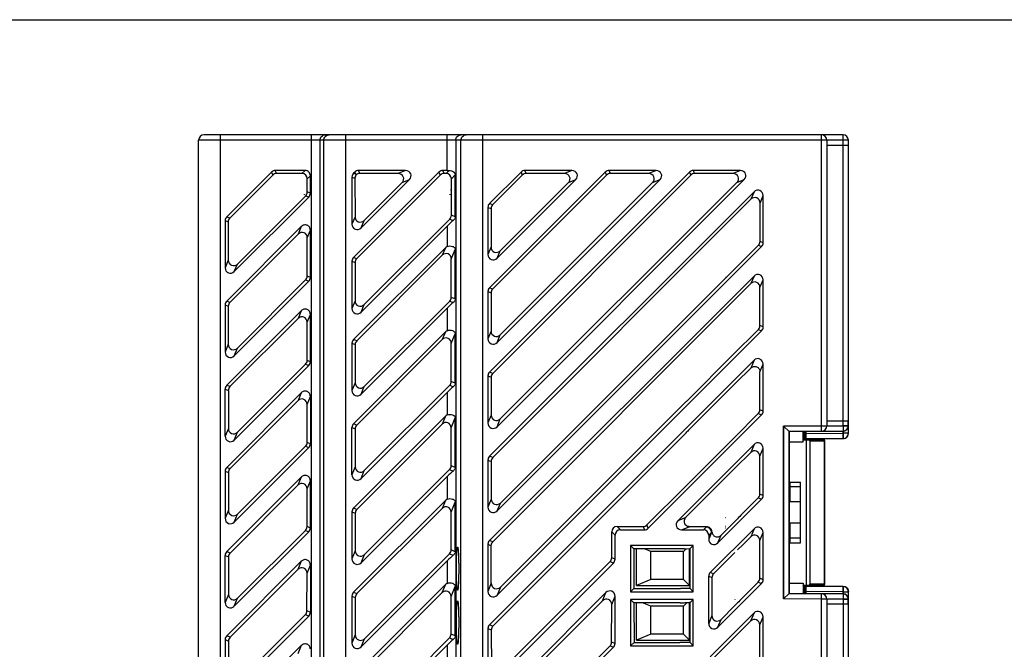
# Model space of a CAD drawing. Extents: x 0 to 500, y 0 to 353.
# Tile 8 of 18: x 175 to 266, y 295 to 353. Entities that reach past the tile are written whole.
import ezdxf

# ---------------------------------------------------------------- set-up
doc = ezdxf.new("R2010")
doc.units = 0
doc.header["$LTSCALE"] = 0.5
doc.layers.get('0').update_dxf_attribs({"linetype": 'CONTINUOUS'})
doc.layers.add('DIM', color=2, linetype='CONTINUOUS')
doc.layers.add('INTFCLR_27', color=7, linetype='CONTINUOUS')

msp = doc.modelspace()

# ---------------------------------------------------------------- linework, layer by layer
at = {"color": 7, "linetype": 'Continuous'}
for p, q in [((251.332, 342.478), (192.132, 342.478)), ((193.632, 342.478), (193.632, 272.478)), ((202.072, 272.478), (202.072, 342.478)), ((205.23, 342.478), (205.23, 272.478)), ((214.652, 339.178), (214.652, 342.478)), ((217.93, 342.478), (217.93, 272.478)), ((249.332, 315.504), (249.332, 342.478)), ((251.332, 315.522), (251.332, 342.478)), ((251.832, 341.978), (191.632, 341.978)), ((191.632, 272.978), (191.632, 341.978)), ((202.871, 341.978), (202.871, 272.978)), ((203.233, 272.978), (203.233, 341.978)), ((215.451, 341.978), (215.451, 272.978)), ((215.933, 272.978), (215.933, 341.978)), ((249.832, 341.978), (249.832, 315.504)), ((249.832, 341.509), (251.832, 341.526)), ((251.832, 314.824), (251.832, 341.978)), ((198.383, 339.033), (194.227, 334.877)), ((194.514, 334.758), (198.501, 338.749)), ((198.383, 339.033), (198.501, 338.749)), ((201.487, 339.178), (198.733, 339.178)), ((198.851, 338.894), (198.733, 339.178)), ((201.203, 338.894), (198.851, 338.894)), ((201.487, 339.178), (201.203, 338.894)), ((201.698, 338.399), (201.982, 338.683)), ((201.982, 337.067), (201.982, 338.683)), ((205.832, 338.571), (206.116, 338.453)), ((205.832, 338.571), (205.832, 334.201)), ((213.896, 339.033), (205.977, 331.114)), ((206.089, 339.033), (205.977, 338.921)), ((206.169, 338.841), (205.977, 338.921)), ((206.089, 339.033), (206.169, 338.841)), ((206.169, 338.841), (206.235, 338.775)), ((214.013, 338.749), (206.267, 330.994)), ((210.809, 339.178), (206.44, 339.178)), ((206.557, 338.894), (206.44, 339.178)), ((210.124, 338.894), (206.557, 338.894)), ((210.809, 339.178), (210.124, 338.894)), ((213.896, 339.033), (214.013, 338.749)), ((214.652, 339.178), (214.246, 339.178)), ((214.364, 338.894), (214.246, 339.178)), ((214.553, 338.894), (214.364, 338.894)), ((214.553, 338.894), (214.84, 339.181)), ((215.048, 338.4), (215.408, 338.759)), ((215.408, 334.873), (215.408, 338.759)), ((237.115, 339.033), (218.577, 320.495)), ((229.309, 339.033), (218.577, 328.301)), ((221.502, 339.033), (218.577, 336.108)), ((218.863, 335.989), (221.62, 338.749)), ((229.426, 338.749), (218.869, 328.181)), ((237.233, 338.749), (218.874, 320.372)), ((221.502, 339.033), (221.62, 338.749)), ((226.222, 339.178), (221.853, 339.178)), ((221.97, 338.894), (221.853, 339.178)), ((225.537, 338.894), (221.97, 338.894)), ((226.222, 339.178), (225.537, 338.894)), ((229.309, 339.033), (229.426, 338.749)), ((234.029, 339.178), (229.659, 339.178)), ((229.776, 338.894), (229.659, 339.178)), ((233.344, 338.894), (229.776, 338.894)), ((234.029, 339.178), (233.344, 338.894)), ((237.115, 339.033), (237.233, 338.749)), ((241.835, 339.178), (237.465, 339.178)), ((237.583, 338.894), (237.465, 339.178)), ((241.15, 338.894), (237.583, 338.894)), ((241.835, 339.178), (241.15, 338.894)), ((201.697, 337.185), (201.698, 338.399)), ((206.116, 338.453), (206.119, 334.893)), ((206.677, 333.851), (211.159, 338.333)), ((210.473, 338.049), (206.964, 334.544)), ((210.473, 338.049), (211.159, 338.333)), ((215.045, 335.023), (215.048, 338.4)), ((219.277, 315.425), (242.185, 338.333)), ((219.277, 323.232), (234.379, 338.333)), ((219.277, 331.038), (226.572, 338.333)), ((219.566, 331.736), (225.886, 338.049)), ((219.572, 323.943), (233.692, 338.049)), ((219.578, 316.15), (241.499, 338.049)), ((225.886, 338.049), (226.572, 338.333)), ((233.692, 338.049), (234.379, 338.333)), ((241.499, 338.049), (242.185, 338.333)), ((194.927, 329.807), (201.837, 336.717)), ((195.217, 330.507), (201.552, 336.835)), ((201.392, 336.978), (201.392, 336.983)), ((201.552, 336.835), (201.837, 336.717)), ((201.982, 337.067), (201.697, 337.185)), ((209.852, 337.428), (209.841, 337.428)), ((214.942, 336.928), (214.942, 336.985)), ((215.042, 337.328), (215.042, 337.428)), ((215.042, 336.987), (215.042, 336.928)), ((218.577, 312.688), (243.087, 337.198)), ((243.087, 337.198), (242.801, 336.509)), ((243.646, 336.158), (243.932, 336.848)), ((243.932, 332.478), (243.932, 336.848)), ((218.432, 335.758), (218.718, 335.639)), ((218.432, 335.758), (218.432, 331.388)), ((218.863, 335.989), (218.577, 336.108)), ((242.801, 336.509), (218.88, 312.563)), ((243.644, 332.598), (243.646, 336.158)), ((194.514, 334.758), (194.227, 334.877)), ((206.119, 334.893), (205.832, 334.201)), ((215.408, 334.873), (215.045, 335.023)), ((218.718, 335.639), (218.721, 332.085)), ((194.082, 334.527), (194.369, 334.408)), ((194.082, 334.527), (194.082, 330.157)), ((201.137, 333.98), (194.227, 327.071)), ((194.369, 334.408), (194.372, 330.857)), ((201.137, 333.98), (200.849, 333.285)), ((206.677, 333.851), (206.964, 334.544)), ((206.677, 326.044), (214.652, 334.019)), ((206.97, 326.751), (214.9, 334.673)), ((214.652, 334.019), (214.652, 332.13)), ((214.9, 334.673), (215.22, 334.54)), ((200.849, 333.285), (194.52, 326.95)), ((201.694, 332.935), (201.982, 333.63)), ((201.982, 329.261), (201.982, 333.63)), ((201.691, 329.381), (201.694, 332.935)), ((218.721, 332.085), (218.432, 331.388)), ((243.787, 332.128), (219.277, 307.619)), ((219.583, 308.358), (243.498, 332.248)), ((243.498, 332.248), (243.787, 332.128)), ((243.932, 332.478), (243.644, 332.598)), ((214.487, 332.018), (205.977, 323.508)), ((214.197, 331.319), (206.272, 323.386)), ((214.487, 332.018), (214.197, 331.319)), ((215.042, 330.968), (215.408, 331.85)), ((215.408, 327.266), (215.408, 331.85)), ((219.277, 331.038), (219.566, 331.736)), ((194.372, 330.857), (194.082, 330.157)), ((194.927, 329.807), (195.217, 330.507)), ((205.832, 330.764), (206.122, 330.644)), ((205.832, 330.764), (205.832, 326.395)), ((206.267, 330.994), (205.977, 331.114)), ((206.122, 330.644), (206.124, 327.1)), ((215.04, 327.419), (215.042, 330.968)), ((201.982, 329.261), (201.691, 329.381)), ((218.577, 304.882), (243.087, 329.392)), ((243.087, 329.392), (242.796, 328.689)), ((194.927, 322.001), (201.837, 328.911)), ((195.223, 322.715), (201.546, 329.031)), ((201.546, 329.031), (201.837, 328.911)), ((242.796, 328.689), (218.886, 304.754)), ((240.442, 329.278), (240.525, 329.278)), ((243.641, 328.338), (243.932, 329.042)), ((243.932, 324.672), (243.932, 329.042)), ((218.432, 327.951), (218.724, 327.83)), ((218.432, 327.951), (218.432, 323.582)), ((218.869, 328.181), (218.577, 328.301)), ((218.724, 327.83), (218.726, 324.293)), ((243.638, 324.794), (243.641, 328.338)), ((194.082, 326.721), (194.375, 326.599)), ((194.082, 326.721), (194.082, 322.351)), ((194.52, 326.95), (194.227, 327.071)), ((194.375, 326.599), (194.377, 323.064)), ((206.124, 327.1), (205.832, 326.395)), ((206.677, 326.044), (206.97, 326.751)), ((206.975, 319.158), (214.895, 327.069)), ((214.895, 327.069), (215.22, 326.934)), ((215.408, 327.266), (215.04, 327.419)), ((201.137, 326.174), (194.227, 319.264)), ((201.137, 326.174), (200.843, 325.465)), ((201.688, 325.114), (201.982, 325.824)), ((201.982, 321.454), (201.982, 325.824)), ((206.677, 318.438), (214.652, 326.413)), ((214.652, 326.413), (214.652, 324.324)), ((200.843, 325.465), (194.525, 319.141)), ((201.686, 321.577), (201.688, 325.114)), ((243.932, 324.672), (243.638, 324.794)), ((214.487, 324.211), (205.977, 315.701)), ((214.487, 324.211), (214.192, 323.499)), ((215.037, 323.148), (215.408, 324.043)), ((215.408, 319.46), (215.408, 324.043)), ((218.726, 324.293), (218.432, 323.582)), ((243.787, 324.322), (219.277, 299.812)), ((219.277, 323.232), (219.572, 323.943)), ((243.493, 324.444), (241.07, 322.024)), ((243.493, 324.444), (243.787, 324.322)), ((194.377, 323.064), (194.082, 322.351)), ((205.832, 323.158), (206.127, 323.035)), ((205.832, 323.158), (205.832, 318.788)), ((206.272, 323.386), (205.977, 323.508)), ((206.127, 323.035), (206.13, 319.508)), ((214.192, 323.499), (206.278, 315.577)), ((215.034, 319.615), (215.037, 323.148)), ((194.927, 322.001), (195.223, 322.715)), ((195.229, 314.922), (201.54, 321.227)), ((201.54, 321.227), (201.837, 321.104)), ((201.982, 321.454), (201.686, 321.577)), ((218.577, 297.075), (243.087, 321.585)), ((237.007, 317.961), (241.07, 322.024)), ((243.087, 321.585), (242.79, 320.868)), ((243.635, 320.517), (243.932, 321.235)), ((243.932, 316.866), (243.932, 321.235)), ((201.837, 321.104), (194.927, 314.194)), ((218.874, 320.372), (218.577, 320.495)), ((241.442, 319.519), (242.783, 320.862)), ((243.632, 316.99), (243.635, 320.517)), ((206.13, 319.508), (205.832, 318.788)), ((215.408, 319.46), (215.034, 319.615)), ((218.432, 320.145), (218.73, 320.021)), ((218.432, 320.145), (218.432, 315.775)), ((218.73, 320.021), (218.732, 316.5)), ((237.027, 315.107), (241.442, 319.52)), ((194.082, 318.914), (194.381, 318.79)), ((194.082, 314.545), (194.082, 318.914)), ((194.525, 319.141), (194.227, 319.264)), ((194.227, 311.658), (201.137, 318.568)), ((194.381, 318.79), (194.383, 315.271)), ((201.137, 318.568), (200.838, 317.845)), ((206.677, 318.438), (206.975, 319.158)), ((206.677, 310.632), (214.652, 318.606)), ((206.981, 311.365), (214.889, 319.265)), ((214.652, 318.606), (214.652, 316.517)), ((214.889, 319.265), (215.22, 319.127)), ((200.838, 317.845), (194.531, 311.532)), ((201.68, 313.973), (201.683, 317.494)), ((201.683, 317.494), (201.982, 318.217)), ((201.982, 318.217), (201.982, 313.848)), ((236.638, 317.596), (219.589, 300.565)), ((241.352, 314.499), (243.487, 316.64)), ((243.487, 316.64), (243.787, 316.515)), ((243.932, 316.866), (243.632, 316.99)), ((214.487, 316.405), (205.977, 307.895)), ((206.278, 315.577), (205.977, 315.701)), ((214.186, 315.678), (206.284, 307.768)), ((214.487, 316.405), (214.186, 315.678)), ((215.031, 315.328), (215.408, 316.237)), ((215.408, 311.653), (215.408, 316.237)), ((218.732, 316.5), (218.432, 315.775)), ((219.277, 315.425), (219.578, 316.15)), ((243.787, 316.515), (233.285, 306.013)), ((251.832, 315.93), (249.832, 315.948)), ((251.817, 315.522), (251.817, 315.93)), ((194.383, 315.271), (194.082, 314.545)), ((194.927, 314.194), (195.229, 314.922)), ((205.832, 315.351), (206.133, 315.226)), ((205.832, 310.982), (205.832, 315.351)), ((206.133, 315.226), (206.136, 311.715)), ((215.028, 311.811), (215.031, 315.328)), ((251.332, 315.522), (245.832, 315.474)), ((245.832, 315.474), (251.332, 315.522)), ((245.832, 315.474), (245.832, 299.483)), ((246.332, 314.978), (245.832, 315.474)), ((245.832, 299.483), (245.832, 315.474)), ((246.332, 314.978), (245.832, 315.474)), ((251.336, 315.022), (246.332, 314.978)), ((246.332, 314.978), (251.336, 315.022)), ((246.332, 314.978), (246.332, 299.978)), ((246.332, 299.978), (246.332, 314.978)), ((247.632, 314.028), (247.632, 314.99)), ((247.732, 314.99), (247.732, 314.328)), ((247.732, 314.492), (247.732, 314.99)), ((247.832, 314.291), (247.832, 314.991)), ((247.919, 314.792), (247.919, 314.992)), ((247.919, 314.792), (251.336, 314.822)), ((249.336, 315.004), (249.332, 315.504)), ((249.332, 315.504), (249.832, 315.504)), ((249.832, 315.504), (251.817, 315.522)), ((251.332, 315.522), (251.336, 315.022)), ((251.832, 315.522), (251.332, 315.522)), ((251.832, 315.522), (251.332, 315.522)), ((251.332, 315.522), (251.336, 315.022)), ((251.336, 315.022), (251.336, 314.822)), ((251.336, 314.322), (251.336, 315.022)), ((251.832, 314.822), (251.336, 314.822)), ((251.817, 315.522), (251.832, 315.522)), ((201.982, 313.848), (201.68, 313.973)), ((218.892, 296.945), (236.55, 314.622)), ((241.352, 314.499), (237.097, 310.244)), ((246.332, 314.028), (247.632, 314.028)), ((247.732, 314.328), (247.632, 314.228)), ((247.632, 314.228), (249.532, 314.228)), ((247.832, 314.328), (247.732, 314.328)), ((247.832, 314.291), (251.336, 314.322)), ((247.932, 314.228), (247.932, 300.728)), ((251.336, 314.322), (247.934, 314.292)), ((248.259, 314.128), (249.632, 314.128)), ((248.259, 314.128), (248.259, 300.828)), ((249.532, 314.306), (249.532, 314.228)), ((249.614, 314.128), (249.614, 300.828)), ((249.632, 300.649), (249.632, 314.307)), ((194.927, 306.588), (201.837, 313.498)), ((195.234, 307.329), (201.535, 313.623)), ((201.535, 313.623), (201.837, 313.498)), ((243.087, 313.779), (236.021, 306.713)), ((241.336, 311.609), (242.784, 313.048)), ((243.087, 313.779), (242.784, 313.048)), ((243.629, 312.697), (243.932, 313.429)), ((243.932, 309.059), (243.932, 313.429)), ((218.432, 312.338), (218.735, 312.213)), ((218.432, 312.338), (218.432, 307.969)), ((218.88, 312.563), (218.577, 312.688)), ((218.735, 312.213), (218.738, 308.707)), ((243.626, 309.186), (243.629, 312.697)), ((194.082, 311.308), (194.386, 311.182)), ((194.082, 311.308), (194.082, 306.938)), ((194.531, 311.532), (194.227, 311.658)), ((194.386, 311.182), (194.389, 307.679)), ((206.136, 311.715), (205.832, 310.982)), ((206.677, 310.632), (206.981, 311.365)), ((206.987, 303.573), (214.883, 311.461)), ((214.883, 311.461), (215.22, 311.321)), ((215.408, 311.653), (215.028, 311.811)), ((237.115, 307.388), (241.336, 311.609)), ((201.137, 310.761), (194.227, 303.851)), ((201.137, 310.761), (200.832, 310.025)), ((201.677, 309.674), (201.982, 310.411)), ((201.982, 306.041), (201.982, 310.411)), ((206.677, 302.825), (214.652, 310.8)), ((214.652, 310.8), (214.652, 308.711)), ((237.097, 310.244), (236.852, 310.007)), ((246.432, 310.278), (247.407, 310.278)), ((246.432, 308.478), (246.432, 310.278)), ((247.407, 304.678), (247.407, 310.278)), ((200.832, 310.025), (194.537, 303.723)), ((201.674, 306.169), (201.677, 309.674)), ((236.697, 309.857), (233.157, 306.321)), ((247.407, 309.856), (246.432, 309.856)), ((214.487, 308.598), (205.977, 300.088)), ((214.487, 308.598), (214.18, 307.858)), ((215.025, 307.507), (215.408, 308.43)), ((215.408, 303.847), (215.408, 308.43)), ((218.738, 308.707), (218.432, 307.969)), ((219.277, 307.619), (219.583, 308.358)), ((239.737, 304.659), (243.787, 308.709)), ((243.481, 308.836), (241.991, 307.347)), ((243.481, 308.836), (243.787, 308.709)), ((243.932, 309.059), (243.626, 309.186)), ((247.407, 308.478), (246.332, 308.478)), ((194.389, 307.679), (194.082, 306.938)), ((205.832, 307.545), (206.139, 307.418)), ((205.832, 307.545), (205.832, 303.175)), ((206.284, 307.768), (205.977, 307.895)), ((214.18, 307.858), (206.289, 299.959)), ((215.023, 304.007), (215.025, 307.507)), ((194.927, 306.588), (195.234, 307.329)), ((206.139, 307.418), (206.141, 303.922)), ((233.834, 307.003), (233.84, 307.003)), ((236.76, 307.019), (236.021, 306.713)), ((236.844, 307.108), (237.115, 307.388)), ((241.313, 306.654), (240.033, 305.374)), ((240.474, 306.978), (240.442, 306.978)), ((201.837, 305.691), (194.927, 298.782)), ((195.24, 299.536), (201.529, 305.819)), ((201.529, 305.819), (201.837, 305.691)), ((201.982, 306.041), (201.674, 306.169)), ((229.902, 303.274), (229.904, 305.681)), ((229.904, 305.681), (230.212, 305.373)), ((230.707, 305.868), (230.399, 306.176)), ((230.399, 306.176), (232.807, 306.176)), ((230.707, 305.868), (232.935, 305.868)), ((232.807, 306.176), (232.935, 305.868)), ((233.285, 306.013), (233.157, 306.321)), ((236.372, 305.868), (237.087, 306.164)), ((236.372, 305.868), (238.397, 305.868)), ((238.694, 306.164), (237.123, 306.164)), ((238.654, 306.125), (238.397, 305.868)), ((239.149, 305.63), (238.892, 305.009)), ((239.149, 305.63), (238.892, 305.373)), ((243.087, 305.972), (239.037, 301.923)), ((240.474, 306.178), (240.442, 306.178)), ((240.474, 306.028), (240.442, 306.028)), ((243.087, 305.972), (242.778, 305.228)), ((243.623, 304.877), (243.932, 305.622)), ((243.932, 301.253), (243.932, 305.622)), ((247.407, 306.478), (246.332, 306.478)), ((246.432, 304.678), (246.432, 306.478)), ((218.886, 304.754), (218.577, 304.882)), ((230.212, 303.146), (230.212, 305.373)), ((238.892, 305.373), (238.892, 305.009)), ((239.737, 304.659), (240.033, 305.374)), ((242.041, 304.489), (242.778, 305.228)), ((243.621, 301.382), (243.623, 304.877)), ((247.407, 305.1), (246.432, 305.1)), ((194.537, 303.723), (194.227, 303.851)), ((206.141, 303.922), (205.832, 303.175)), ((215.408, 303.847), (215.023, 304.007)), ((218.432, 304.532), (218.432, 300.162)), ((218.432, 304.532), (218.741, 304.403)), ((218.744, 300.915), (218.741, 304.403)), ((231.652, 304.428), (231.652, 300.128)), ((231.652, 304.428), (231.961, 304.119)), ((237.452, 304.428), (231.652, 304.428)), ((231.961, 304.119), (231.964, 300.44)), ((236.65, 304.119), (231.961, 304.119)), ((232.2, 300.719), (232.2, 304.119)), ((233.542, 303.869), (232.933, 304.119)), ((233.542, 301.269), (233.542, 303.869)), ((236.542, 303.869), (233.542, 303.869)), ((236.81, 304.123), (236.542, 303.869)), ((236.542, 301.269), (236.542, 303.869)), ((236.65, 304.119), (236.836, 304.124)), ((236.836, 304.124), (237.135, 304.132)), ((237.123, 300.719), (237.123, 304.132)), ((237.156, 304.132), (237.135, 304.132)), ((237.452, 304.428), (237.156, 304.132)), ((237.156, 300.424), (237.156, 304.132)), ((237.452, 300.128), (237.452, 304.428)), ((241.551, 304.011), (242.041, 304.489)), ((246.432, 304.678), (247.407, 304.678)), ((194.082, 303.501), (194.392, 303.373)), ((194.082, 299.132), (194.082, 303.501)), ((194.227, 296.045), (201.137, 302.955)), ((194.392, 303.373), (194.394, 299.886)), ((201.137, 302.955), (200.826, 302.204)), ((206.677, 302.825), (206.987, 303.573)), ((206.677, 295.019), (214.652, 302.993)), ((206.993, 295.78), (214.877, 303.657)), ((214.652, 302.993), (214.652, 300.904)), ((214.877, 303.657), (215.22, 303.515)), ((219.595, 292.773), (229.757, 302.924)), ((229.757, 302.924), (230.067, 302.795)), ((230.212, 303.146), (229.902, 303.274)), ((239.333, 301.8), (241.301, 303.768)), ((200.826, 302.204), (194.542, 295.914)), ((201.671, 301.854), (201.982, 302.604)), ((201.982, 302.604), (201.982, 298.235)), ((230.067, 302.795), (219.277, 292.006)), ((201.668, 298.365), (201.671, 301.854)), ((233.542, 301.269), (232.2, 300.719)), ((236.542, 301.269), (233.542, 301.269)), ((237.123, 300.719), (236.542, 301.269)), ((238.892, 297.203), (238.892, 301.572)), ((238.892, 301.572), (239.188, 301.45)), ((239.333, 301.8), (239.037, 301.923)), ((239.188, 301.45), (239.188, 297.918)), ((243.932, 301.253), (243.621, 301.382)), ((214.487, 300.792), (205.977, 292.282)), ((214.487, 300.792), (214.174, 300.038)), ((215.019, 299.687), (215.408, 300.624)), ((215.408, 296.04), (215.408, 300.624)), ((218.744, 300.915), (218.432, 300.162)), ((218.795, 300.704), (218.842, 300.704)), ((219.589, 300.565), (219.277, 299.812)), ((231.652, 300.128), (231.964, 300.44)), ((231.964, 300.44), (236.279, 300.44)), ((232.2, 300.719), (237.123, 300.719)), ((236.942, 300.424), (236.822, 300.43)), ((237.094, 300.424), (236.942, 300.424)), ((237.156, 300.424), (237.094, 300.424)), ((237.452, 300.128), (237.156, 300.424)), ((243.787, 300.903), (239.737, 296.853)), ((242.116, 299.673), (243.475, 301.032)), ((243.475, 301.032), (243.787, 300.903)), ((246.332, 300.928), (247.632, 300.928)), ((247.632, 300.928), (247.632, 299.967)), ((247.632, 300.728), (249.532, 300.728)), ((247.732, 300.628), (247.632, 300.728)), ((247.834, 300.628), (247.732, 300.628)), ((247.732, 300.628), (247.732, 299.966)), ((247.732, 299.966), (247.732, 300.464)), ((247.832, 299.965), (247.832, 300.165)), ((247.834, 300.665), (251.336, 300.634)), ((251.336, 300.135), (247.919, 300.164)), ((247.919, 299.964), (247.919, 300.164)), ((251.336, 300.634), (247.934, 300.664)), ((249.632, 300.828), (248.259, 300.828)), ((249.532, 300.728), (249.532, 300.65)), ((251.336, 299.934), (251.336, 300.634)), ((194.394, 299.886), (194.082, 299.132)), ((194.927, 298.782), (195.24, 299.536)), ((205.832, 299.738), (206.145, 299.609)), ((205.832, 299.738), (205.832, 295.369)), ((205.977, 300.088), (206.289, 299.959)), ((206.145, 299.609), (206.147, 296.13)), ((214.174, 300.038), (206.295, 292.15)), ((215.017, 296.203), (215.019, 299.687)), ((218.577, 289.269), (229.367, 300.059)), ((229.054, 299.303), (218.897, 289.136)), ((229.054, 299.303), (229.367, 300.059)), ((229.899, 298.953), (230.212, 299.709)), ((230.212, 295.339), (230.212, 299.709)), ((231.652, 300.128), (237.452, 300.128)), ((231.652, 299.428), (231.652, 295.128)), ((231.652, 299.428), (231.965, 299.115)), ((237.452, 299.428), (231.652, 299.428)), ((237.452, 299.428), (237.156, 299.132)), ((237.452, 295.128), (237.452, 299.428)), ((241.352, 299.428), (241.352, 299.433)), ((246.332, 299.978), (245.832, 299.483)), ((246.332, 299.978), (245.832, 299.483)), ((251.332, 299.435), (245.832, 299.483)), ((251.332, 299.435), (245.832, 299.483)), ((246.332, 299.978), (251.336, 299.934)), ((251.336, 299.934), (246.332, 299.978)), ((249.332, 299.452), (249.336, 299.952)), ((249.332, 272.478), (249.332, 299.452)), ((249.832, 299.452), (249.332, 299.452)), ((249.832, 299.452), (249.832, 272.978)), ((251.817, 299.435), (249.832, 299.452)), ((251.336, 299.934), (251.332, 299.435)), ((251.336, 299.934), (251.332, 299.435)), ((251.332, 299.435), (251.332, 272.478)), ((251.332, 299.435), (251.832, 299.435)), ((251.332, 299.435), (251.832, 299.435)), ((251.336, 300.135), (251.832, 300.135)), ((251.336, 300.135), (251.336, 299.934)), ((251.817, 299.026), (251.817, 299.435)), ((251.832, 299.435), (251.817, 299.435)), ((251.832, 272.978), (251.832, 300.133)), ((201.982, 298.235), (201.668, 298.365)), ((229.896, 295.47), (229.899, 298.953)), ((231.965, 299.115), (231.968, 295.444)), ((236.259, 299.115), (231.965, 299.115)), ((232.2, 295.639), (232.2, 299.115)), ((233.542, 298.789), (232.747, 299.115)), ((233.542, 296.189), (233.542, 298.789)), ((236.542, 298.789), (233.542, 298.789)), ((236.902, 299.13), (236.542, 298.789)), ((236.542, 296.189), (236.542, 298.789)), ((236.819, 299.126), (236.942, 299.132)), ((236.942, 299.132), (237.099, 299.132)), ((237.156, 299.132), (237.099, 299.132)), ((237.123, 295.639), (237.123, 299.132)), ((237.156, 295.424), (237.156, 299.132)), ((241.283, 298.817), (240.033, 297.568)), ((241.283, 298.817), (241.564, 299.106)), ((249.832, 299.009), (251.832, 299.026)), ((194.927, 290.975), (201.837, 297.885)), ((195.246, 291.744), (201.523, 298.015)), ((201.523, 298.015), (201.837, 297.885)), ((239.188, 297.918), (238.892, 297.203)), ((243.087, 298.166), (239.037, 294.116)), ((239.737, 296.853), (240.033, 297.568)), ((241.273, 295.933), (242.772, 297.407)), ((243.087, 298.166), (242.772, 297.407)), ((243.617, 297.056), (243.932, 297.816)), ((243.932, 293.446), (243.932, 297.816)), ((218.432, 296.725), (218.432, 292.356)), ((218.432, 296.725), (218.747, 296.595)), ((218.892, 296.945), (218.577, 297.075)), ((218.747, 296.595), (218.749, 293.122)), ((243.615, 293.578), (243.617, 297.056)), ((194.082, 295.695), (194.398, 295.564)), ((194.082, 295.695), (194.082, 291.325)), ((194.542, 295.914), (194.227, 296.045)), ((206.147, 296.13), (205.832, 295.369)), ((206.677, 295.019), (206.993, 295.78)), ((206.998, 287.988), (214.872, 295.853)), ((214.872, 295.853), (215.22, 295.708)), ((215.408, 296.04), (215.017, 296.203)), ((233.542, 296.189), (232.2, 295.639)), ((232.2, 295.639), (237.123, 295.639)), ((236.542, 296.189), (233.542, 296.189)), ((237.123, 295.639), (236.542, 296.189)), ((239.333, 293.993), (241.273, 295.933)), ((201.137, 295.148), (194.227, 288.238)), ((194.398, 295.564), (194.4, 292.097)), ((201.137, 295.148), (200.82, 294.384)), ((206.677, 287.212), (214.652, 295.187)), ((214.652, 295.187), (214.652, 293.098)), ((219.277, 284.199), (230.067, 294.989)), ((219.601, 284.98), (229.751, 295.12)), ((229.751, 295.12), (230.067, 294.989)), ((230.212, 295.339), (229.896, 295.47)), ((231.652, 295.128), (231.968, 295.444)), ((231.652, 295.128), (237.452, 295.128)), ((231.968, 295.444), (236.208, 295.444)), ((237.112, 295.424), (236.811, 295.431)), ((237.156, 295.424), (237.112, 295.424)), ((237.452, 295.128), (237.156, 295.424))]:
    msp.add_line(p, q, dxfattribs=at)
for centre, radius, start, end in [((192.132, 341.978), 0.5, 90, 180), ((249.332, 341.978), 0.5, 0.00001, 90), ((251.332, 341.978), 0.5, 0, 90), ((201.442, 336.978), 0.05, 180.00001, 270.00001), ((257.691, 296.523), 29.787, 134.29781, 134.97335), ((227.35, 327.617), 13.656, 314.29804, 315.00338), ((215.015, 336.133), 30.439, 315.0308, 315.89544), ((247.077, 305.058), 14.212, 135.00075, 135.89522), ((249.332, 315.504), 0.5, 270.5, 0.00446), ((251.332, 315.522), 0.5, 270.5, 0), ((251.332, 315.522), 0.5, 270.5, 0), ((251.332, 315.522), 0.5, 270.5, 360), ((251.332, 314.822), 0.5, 270.5, 0), ((249.532, 314.128), 0.1, 0, 90), ((246.432, 310.378), 0.1, 180, 270), ((241.345, 305.21), 6.573, 133.12692, 135.00865), ((237.167, 306.628), 0.565, 136.04905, 151.32689), ((231.694, 311.91), 7.041, 316.01362, 317.00111), ((231.081, 316.886), 14.471, 314.99893, 316.29778), ((261.565, 287.752), 27.697, 134.97, 136.29669), ((237.123, 311.851), 5.687, 269.63713, 270.00009), ((239.81, 304.966), 1.637, 132.95452, 134.92045), ((243.21, 303.221), 4.721, 148.39117, 149.32304), ((246.432, 304.578), 0.1, 90, 180), ((249.532, 300.828), 0.1, 270, 0), ((251.332, 300.135), 0.5, 0, 89.5), ((249.332, 299.452), 0.5, 359.99554, 89.5), ((251.332, 299.435), 0.5, 0, 89.5), ((251.332, 299.435), 0.5, 0, 89.5), ((251.332, 299.435), 0.5, 0.00002, 89.5), ((251.307, 299.436), 0.51, 359.98097, 25.19603)]:
    msp.add_arc(centre, radius, start, end, dxfattribs=at)
for centre, major_axis, ratio, start_param, end_param in [((198.737, 338.673), (-0.194, 0.467), 0.988627, -0.388671, 0.388671), ((198.855, 338.389), (0.188, -0.47), 0.987895, -3.517739, -2.740397), ((201.193, 338.389), (-0.354, -0.367), 0.98008, -3.935608, -2.384182), ((206.337, 338.567), (-0.467, 0.194), 0.988627, -0.388671, 0.388671), ((206.444, 338.673), (-0.194, 0.467), 0.988627, -0.388671, 0.388671), ((206.621, 338.449), (-0.461, 0.208), 0.988303, -0.281329, 0.419972), ((206.561, 338.389), (0.188, -0.47), 0.987895, -3.517739, -2.816439), ((210.1, 338.389), (-0.49, -0.21), 0.937986, 1.972484, 4.282946), ((210.786, 338.673), (-0.492, -0.204), 0.938699, 1.986361, 4.296824), ((214.25, 338.673), (-0.194, 0.467), 0.988627, -0.388671, 0.388671), ((214.368, 338.389), (0.188, -0.47), 0.987895, -3.517739, -2.740397), ((214.543, 338.389), (-0.354, -0.367), 0.98008, -3.933352, -2.384182), ((214.652, 339.291), (-0.8, 0), 0.140541, 1.570796, 1.808306), ((221.857, 338.673), (-0.194, 0.467), 0.988627, -0.388671, 0.388671), ((221.974, 338.389), (0.188, -0.47), 0.987895, -3.517739, -2.740397), ((225.513, 338.389), (-0.49, -0.21), 0.937986, 1.972484, 4.282946), ((226.198, 338.673), (-0.492, -0.204), 0.938699, 1.986361, 4.296824), ((229.663, 338.673), (-0.194, 0.467), 0.988627, -0.388671, 0.388671), ((229.781, 338.389), (0.188, -0.47), 0.987895, -3.517739, -2.740397), ((233.319, 338.389), (-0.49, -0.21), 0.937986, 1.972484, 4.282946), ((234.005, 338.673), (-0.492, -0.204), 0.938699, 1.986361, 4.296824), ((237.469, 338.673), (-0.194, 0.467), 0.988627, -0.388671, 0.388671), ((237.587, 338.389), (0.188, -0.47), 0.987895, -3.517739, -2.740397), ((241.125, 338.389), (-0.49, -0.21), 0.937986, 1.972484, 4.282946), ((241.811, 338.673), (-0.492, -0.204), 0.938699, 1.986361, 4.296824), ((201.192, 337.189), (-0.473, 0.178), 0.988904, 2.719932, 3.497275), ((243.141, 336.135), (-0.202, -0.494), 0.937028, -4.302487, -1.992024), ((243.427, 336.824), (-0.204, -0.492), 0.938699, -4.296824, -1.986361), ((218.937, 335.754), (-0.467, 0.194), 0.988627, -0.388671, 0.388671), ((219.223, 335.635), (-0.461, 0.208), 0.988303, -0.357371, 0.419972), ((194.587, 334.523), (-0.467, 0.194), 0.988627, -0.388671, 0.388671), ((206.624, 334.917), (-0.206, -0.49), 0.940363, -1.149262, 1.161201), ((214.541, 335.027), (-0.473, 0.178), 0.988904, 2.719932, 3.497275), ((194.874, 334.404), (-0.461, 0.208), 0.988303, -0.357371, 0.419972), ((206.337, 334.225), (-0.204, -0.492), 0.938699, -1.155231, 1.155231), ((214.652, 333.86), (-0.796, -0.812), 0.098396, -2.461229, -1.67082), ((201.189, 332.911), (-0.202, -0.494), 0.937028, -4.302487, -1.992024), ((214.827, 331.644), (-0.204, -0.492), 0.938699, -2.371478, -1.986361), ((219.226, 332.109), (-0.206, -0.49), 0.940363, -1.149262, 1.161201), ((243.139, 332.602), (-0.473, 0.178), 0.988904, 2.719932, 3.497275), ((243.427, 332.483), (0.467, -0.194), 0.988627, -0.388671, 0.388671), ((214.538, 330.945), (-0.202, -0.494), 0.937028, -4.302487, -1.992024), ((218.937, 331.412), (-0.204, -0.492), 0.938699, -1.155231, 1.155231), ((194.877, 330.88), (-0.206, -0.49), 0.940363, -1.149262, 1.161201), ((206.337, 330.76), (-0.467, 0.194), 0.988627, -0.388671, 0.388671), ((206.627, 330.64), (-0.461, 0.208), 0.988303, -0.357371, 0.419972), ((194.587, 330.181), (-0.204, -0.492), 0.938699, -1.155231, 1.155231), ((201.186, 329.385), (-0.473, 0.178), 0.988904, 2.719932, 3.497275), ((243.427, 329.018), (-0.204, -0.492), 0.938699, -4.296824, -1.986361), ((243.136, 328.314), (-0.202, -0.494), 0.937028, -4.302487, -1.992024), ((218.937, 327.947), (-0.467, 0.194), 0.988627, -0.388671, 0.388671), ((219.229, 327.826), (-0.461, 0.208), 0.988303, -0.357371, 0.419972), ((194.587, 326.717), (-0.467, 0.194), 0.988627, -0.388671, 0.388671), ((194.88, 326.595), (-0.461, 0.208), 0.988303, -0.357371, 0.419972), ((206.629, 327.124), (-0.206, -0.49), 0.940363, -1.149262, 1.161201), ((214.652, 326.254), (-0.796, -0.812), 0.098396, -2.461229, -1.67082), ((214.535, 327.423), (-0.473, 0.178), 0.988904, 2.719932, 3.497275), ((206.337, 326.418), (-0.204, -0.492), 0.938699, -1.155231, 1.155231), ((201.183, 325.091), (-0.202, -0.494), 0.937028, -4.302487, -1.992024), ((243.133, 324.798), (-0.473, 0.178), 0.988904, 2.719932, 3.497275), ((214.827, 323.837), (-0.204, -0.492), 0.938699, -2.371478, -1.986361), ((219.231, 324.316), (-0.206, -0.49), 0.940363, -1.149262, 1.161201), ((243.427, 324.676), (0.467, -0.194), 0.988627, -0.388671, 0.388671), ((194.882, 323.088), (-0.206, -0.49), 0.940363, -1.149262, 1.161201), ((206.337, 323.154), (-0.467, 0.194), 0.988627, -0.388671, 0.388671), ((206.632, 323.031), (-0.461, 0.208), 0.988303, -0.357371, 0.419972), ((214.532, 323.124), (-0.202, -0.494), 0.937028, -4.302487, -1.992024), ((218.937, 323.605), (-0.204, -0.492), 0.938699, -1.155231, 1.155231), ((194.587, 322.375), (-0.204, -0.492), 0.938699, -1.155231, 1.155231), ((201.181, 321.581), (-0.473, 0.178), 0.988904, 2.719932, 3.497275), ((243.427, 321.211), (-0.204, -0.492), 0.938699, -4.296824, -1.986361), ((218.937, 320.141), (-0.467, 0.194), 0.988627, -0.388671, 0.388671), ((219.235, 320.017), (-0.461, 0.208), 0.988303, -0.357371, 0.419972), ((206.635, 319.531), (-0.206, -0.49), 0.940363, -1.149262, 1.161201), ((214.529, 319.619), (-0.473, 0.178), 0.988904, 2.719932, 3.497275), ((194.587, 318.91), (-0.467, 0.194), 0.988627, -0.388671, 0.388671), ((194.885, 318.786), (-0.461, 0.208), 0.988303, -0.357371, 0.419972), ((206.337, 318.812), (-0.204, -0.492), 0.938699, -1.155231, 1.155231), ((214.652, 318.447), (-0.796, -0.812), 0.098396, -2.461229, -1.67082), ((201.178, 317.471), (-0.202, -0.494), 0.937028, -4.302487, -1.992024), ((243.127, 316.994), (-0.473, 0.178), 0.988904, 2.719932, 3.497275), ((243.427, 316.87), (0.467, -0.194), 0.988627, -0.388671, 0.388671), ((206.337, 315.347), (-0.467, 0.194), 0.988627, -0.388671, 0.388671), ((214.526, 315.304), (-0.202, -0.494), 0.937028, -4.302486, -1.992024), ((214.827, 316.031), (-0.204, -0.492), 0.938699, -2.371478, -1.986361), ((218.937, 315.799), (-0.204, -0.492), 0.938699, -1.155231, 1.155231), ((219.237, 316.524), (-0.206, -0.49), 0.940363, -1.149262, 1.161201), ((194.888, 315.295), (-0.206, -0.49), 0.940363, -1.149262, 1.161201), ((206.638, 315.222), (-0.461, 0.208), 0.988303, -0.357371, 0.419972), ((247.917, 314.792), (0, 0.5), 0.003491, -3.141562, -1.570842), ((194.587, 314.568), (-0.204, -0.492), 0.938699, -1.155231, 1.155231), ((201.175, 313.977), (-0.473, 0.178), 0.988904, 2.719932, 3.497275), ((243.427, 313.405), (-0.204, -0.492), 0.938699, -4.296824, -1.986361), ((247.932, 314.492), (-0.162, -0.117), 0.999942, -0.627279, 0.952232), ((248.225, 314.128), (0, 0.1), 0.337864, -1.570796, 0), ((243.124, 312.673), (-0.202, -0.494), 0.937028, -4.302487, -1.992024), ((218.937, 312.334), (-0.467, 0.194), 0.988627, -0.388671, 0.388671), ((219.24, 312.209), (-0.461, 0.208), 0.988303, -0.357371, 0.419972), ((194.587, 311.304), (-0.467, 0.194), 0.988627, -0.388671, 0.388671), ((194.891, 311.178), (-0.461, 0.208), 0.988303, -0.357371, 0.419972), ((206.641, 311.738), (-0.206, -0.49), 0.940363, -1.149262, 1.161201), ((214.652, 310.641), (-0.796, -0.812), 0.098396, -2.461229, -1.67082), ((214.523, 311.815), (-0.473, 0.178), 0.988904, 2.719932, 3.497276), ((201.172, 309.65), (-0.202, -0.494), 0.937028, -4.302487, -1.992024), ((206.337, 311.005), (-0.204, -0.492), 0.938699, -1.155231, 1.155231), ((214.827, 308.224), (-0.204, -0.492), 0.938699, -2.371478, -1.986361), ((219.243, 308.731), (-0.206, -0.49), 0.940363, -1.149262, 1.161201), ((243.121, 309.19), (-0.473, 0.178), 0.988904, 2.719932, 3.497275), ((243.427, 309.063), (0.467, -0.194), 0.988627, -0.388671, 0.388671), ((194.894, 307.702), (-0.206, -0.49), 0.940363, -1.149262, 1.161201), ((206.337, 307.541), (-0.467, 0.194), 0.988627, -0.388671, 0.388671), ((206.644, 307.414), (-0.461, 0.208), 0.988303, -0.357371, 0.419972), ((214.52, 307.484), (-0.202, -0.494), 0.937028, -4.302486, -1.992024), ((218.937, 307.992), (-0.204, -0.492), 0.938699, -1.155231, 1.155231), ((194.587, 306.962), (-0.204, -0.492), 0.938699, -1.155231, 1.155231), ((236.395, 306.373), (-0.492, -0.204), 0.938699, -1.155231, 1.155231), ((237.137, 306.681), (-0.494, -0.197), 0.939367, -0.848232, 0.116111), ((201.169, 306.173), (-0.473, 0.178), 0.988904, 2.719932, 3.497275), ((230.409, 305.671), (-0.367, 0.353), 0.981523, -0.795431, 0.755995), ((230.717, 305.363), (-0.36, 0.36), 0.980815, -0.775713, 0.775713), ((232.803, 306.681), (0.2, -0.464), 0.98935, -0.402896, 0.374446), ((232.931, 306.373), (0.194, -0.467), 0.988627, -0.388671, 0.388671), ((238.387, 305.363), (-0.36, -0.36), 0.980815, 2.36588, 3.917306), ((243.427, 305.599), (-0.204, -0.492), 0.938699, -4.296824, -1.986361), ((218.937, 304.528), (-0.467, 0.194), 0.988627, -0.388671, 0.388671), ((239.397, 305.033), (-0.204, -0.492), 0.938699, -1.155231, 1.155231), ((243.118, 304.853), (-0.202, -0.494), 0.937028, -4.302487, -1.992024), ((194.587, 303.497), (-0.467, 0.194), 0.988627, -0.388671, 0.388671), ((206.646, 303.946), (-0.206, -0.49), 0.940363, -1.149262, 1.161201), ((214.518, 304.011), (-0.473, 0.178), 0.988904, 2.719932, 3.497276), ((194.897, 303.369), (-0.461, 0.208), 0.988303, -0.357371, 0.419972), ((206.337, 303.199), (-0.204, -0.492), 0.938699, -1.155231, 1.155231), ((214.652, 302.834), (-0.796, -0.812), 0.098396, -2.461229, -1.67082), ((229.397, 303.278), (-0.473, 0.178), 0.988904, 2.719932, 3.497275), ((229.707, 303.15), (0.467, -0.194), 0.988627, -0.388671, 0.388671), ((201.166, 301.83), (-0.202, -0.494), 0.937028, -4.302487, -1.992024), ((239.397, 301.568), (-0.467, 0.194), 0.988627, -0.388671, 0.388671), ((239.693, 301.446), (-0.467, 0.194), 0.988627, -0.388671, 0.388671), ((243.116, 301.386), (-0.473, 0.178), 0.988904, 2.719932, 3.497275), ((243.427, 301.257), (0.467, -0.194), 0.988627, -0.388671, 0.388671), ((214.514, 299.663), (-0.202, -0.494), 0.937028, -4.302485, -1.992024), ((214.827, 300.418), (-0.204, -0.492), 0.938699, -2.371478, -1.986361), ((218.937, 300.186), (-0.204, -0.492), 0.938699, -1.155231, 1.155231), ((219.249, 300.938), (-0.206, -0.49), 0.940363, 5.133923, 7.444386), ((229.707, 299.685), (-0.204, -0.492), 0.938699, -4.296824, -1.986361), ((247.932, 300.464), (-0.162, 0.117), 0.999942, -0.952232, 0.627279), ((247.834, 300.165), (0, 0.5), 0.003491, 0.78534, 1.57069), ((247.917, 300.164), (0, 0.5), 0.003491, -1.570751, -0.00003), ((248.225, 300.828), (0, 0.1), 0.337864, -3.141593, -1.570796), ((194.899, 299.909), (-0.206, -0.49), 0.940363, -1.149262, 1.161201), ((206.337, 299.734), (-0.467, 0.194), 0.988627, -0.388671, 0.388671), ((206.65, 299.605), (-0.461, 0.208), 0.988303, -0.357371, 0.419972), ((229.394, 298.929), (-0.202, -0.494), 0.937028, -4.302487, -1.992024), ((194.587, 299.155), (-0.204, -0.492), 0.938699, -1.155231, 1.155231), ((201.164, 298.369), (-0.473, 0.178), 0.988904, 2.719932, 3.497275), ((243.427, 297.792), (-0.204, -0.492), 0.938699, -4.296824, -1.986361), ((239.693, 297.941), (-0.204, -0.492), 0.938699, -1.155231, 1.155231), ((243.113, 297.033), (-0.202, -0.494), 0.937028, -4.302487, -1.992024), ((218.937, 296.721), (-0.467, 0.194), 0.988627, -0.388671, 0.388671), ((219.252, 296.591), (-0.461, 0.208), 0.988303, 5.925814, 6.703157), ((239.397, 297.227), (-0.204, -0.492), 0.938699, -1.155231, 1.155231), ((194.587, 295.691), (-0.467, 0.194), 0.988627, -0.388671, 0.388671), ((194.903, 295.56), (-0.461, 0.208), 0.988303, -0.357371, 0.419972), ((206.652, 296.153), (-0.206, -0.49), 0.940363, -1.149262, 1.161201), ((214.652, 295.028), (-0.796, -0.812), 0.098396, -2.461229, -1.67082), ((214.512, 296.207), (-0.473, 0.178), 0.988904, 2.719932, 3.497277), ((206.337, 295.392), (-0.204, -0.492), 0.938699, -1.155231, 1.155231), ((229.391, 295.474), (-0.473, 0.178), 0.988904, 2.719932, 3.497275), ((229.707, 295.343), (0.467, -0.194), 0.988627, -0.388671, 0.388671)]:
    msp.add_ellipse(centre, major_axis=major_axis, ratio=ratio, start_param=start_param, end_param=end_param, dxfattribs=at)
for points, knots in [([(202.871, 341.978), (202.871, 342.043), (202.897, 342.175), (203.008, 342.341), (203.174, 342.452), (203.306, 342.478), (203.371, 342.478)], [0, 0, 0, 0, 0.250158, 0.500224, 0.750158, 1, 1, 1, 1]), ([(203.233, 341.978), (203.233, 342.043), (203.259, 342.175), (203.37, 342.341), (203.536, 342.452), (203.667, 342.478), (203.732, 342.478)], [0, 0, 0, 0, 0.250158, 0.500224, 0.750158, 1, 1, 1, 1]), ([(215.451, 341.978), (215.451, 342.043), (215.477, 342.175), (215.588, 342.341), (215.754, 342.452), (215.885, 342.478), (215.95, 342.478)], [0, 0, 0, 0, 0.250158, 0.500224, 0.750158, 1, 1, 1, 1]), ([(215.933, 341.978), (215.933, 342.043), (215.959, 342.175), (216.07, 342.341), (216.236, 342.452), (216.367, 342.478), (216.432, 342.478)], [0, 0, 0, 0, 0.250158, 0.500224, 0.750158, 1, 1, 1, 1]), ([(201.982, 338.683), (201.982, 338.748), (201.957, 338.878), (201.847, 339.043), (201.682, 339.153), (201.551, 339.178), (201.487, 339.178)], [0, 0, 0, 0, 0.25008, 0.500113, 0.749992, 1, 1, 1, 1]), ([(214.84, 339.181), (214.913, 339.184), (215.052, 339.164), (215.228, 339.073), (215.362, 338.942), (215.408, 338.822), (215.408, 338.759)], [0, 0, 0, 0, 0.282823, 0.532636, 0.755644, 1, 1, 1, 1]), ([(201.837, 336.717), (201.882, 336.763), (201.956, 336.873), (201.982, 337.003), (201.982, 337.067)], [0, 0, 0, 0, 0.499997, 1, 1, 1, 1]), ([(215.408, 334.873), (215.408, 334.836), (215.381, 334.706), (215.293, 334.598), (215.22, 334.54)], [0, 0, 0, 0, 0.285761, 1, 1, 1, 1]), ([(201.982, 333.631), (201.982, 333.728), (201.928, 333.927), (201.693, 334.129), (201.384, 334.152), (201.205, 334.049), (201.137, 333.98)], [0, 0, 0, 0, 0.250362, 0.5, 0.749645, 1, 1, 1, 1]), ([(214.652, 332.13), (214.735, 332.166), (214.908, 332.199), (215.114, 332.163), (215.248, 332.099), (215.327, 332.04), (215.392, 331.96), (215.408, 331.888), (215.408, 331.85)], [0, 0, 0, 0, 0.293912, 0.555481, 0.669416, 0.773194, 0.873174, 1, 1, 1, 1]), ([(201.837, 328.911), (201.882, 328.956), (201.956, 329.066), (201.982, 329.196), (201.982, 329.261)], [0, 0, 0, 0, 0.499997, 1, 1, 1, 1]), ([(215.408, 327.266), (215.408, 327.229), (215.381, 327.099), (215.293, 326.992), (215.22, 326.934)], [0, 0, 0, 0, 0.285761, 1, 1, 1, 1]), ([(201.982, 325.825), (201.982, 325.922), (201.928, 326.121), (201.693, 326.322), (201.384, 326.346), (201.205, 326.243), (201.137, 326.174)], [0, 0, 0, 0, 0.250362, 0.5, 0.749645, 1, 1, 1, 1]), ([(214.652, 324.324), (214.735, 324.36), (214.908, 324.392), (215.114, 324.356), (215.248, 324.293), (215.327, 324.234), (215.392, 324.154), (215.408, 324.082), (215.408, 324.043)], [0, 0, 0, 0, 0.293912, 0.55548, 0.669416, 0.773194, 0.873174, 1, 1, 1, 1]), ([(201.837, 321.104), (201.882, 321.15), (201.956, 321.26), (201.982, 321.39), (201.982, 321.454)], [0, 0, 0, 0, 0.499997, 1, 1, 1, 1]), ([(242.783, 320.862), (242.853, 320.931), (243.029, 321.04), (243.342, 321.019), (243.581, 320.816), (243.635, 320.615), (243.635, 320.517)], [0, 0, 0, 0, 0.25032, 0.50004, 0.749678, 1, 1, 1, 1]), ([(215.408, 319.46), (215.408, 319.423), (215.381, 319.293), (215.293, 319.185), (215.22, 319.127)], [0, 0, 0, 0, 0.28576, 1, 1, 1, 1]), ([(201.982, 318.218), (201.982, 318.315), (201.928, 318.514), (201.693, 318.716), (201.384, 318.739), (201.205, 318.636), (201.137, 318.568)], [0, 0, 0, 0, 0.250362, 0.5, 0.749645, 1, 1, 1, 1]), ([(214.652, 316.517), (214.735, 316.553), (214.908, 316.586), (215.114, 316.55), (215.248, 316.486), (215.327, 316.427), (215.392, 316.347), (215.408, 316.276), (215.408, 316.237)], [0, 0, 0, 0, 0.293912, 0.55548, 0.669416, 0.773194, 0.873174, 1, 1, 1, 1]), ([(251.336, 315.022), (251.46, 315.023), (251.718, 315.134), (251.817, 315.395), (251.817, 315.522)], [0, 0, 0, 0, 0.494664, 1, 1, 1, 1]), ([(251.336, 314.322), (251.413, 314.323), (251.558, 314.358), (251.764, 314.522), (251.832, 314.71), (251.832, 314.824)], [0, 0, 0, 0, 0.296205, 0.556394, 1, 1, 1, 1]), ([(251.336, 314.822), (251.337, 314.789), (251.337, 314.726), (251.338, 314.633), (251.338, 314.548), (251.338, 314.473), (251.338, 314.418), (251.338, 314.382), (251.338, 314.361), (251.337, 314.345), (251.338, 314.332), (251.336, 314.327), (251.337, 314.322), (251.336, 314.322)], [0, 0, 0, 0, 0.194666, 0.382651, 0.555595, 0.707049, 0.831314, 0.881797, 0.923797, 0.956829, 0.980648, 0.995083, 1, 1, 1, 1]), ([(201.837, 313.498), (201.882, 313.543), (201.956, 313.653), (201.982, 313.783), (201.982, 313.848)], [0, 0, 0, 0, 0.499997, 1, 1, 1, 1]), ([(249.532, 314.228), (249.543, 314.228), (249.565, 314.222), (249.602, 314.191), (249.614, 314.153), (249.614, 314.128)], [0, 0, 0, 0, 0.228424, 0.471277, 1, 1, 1, 1]), ([(215.408, 311.653), (215.408, 311.616), (215.381, 311.486), (215.293, 311.379), (215.22, 311.321)], [0, 0, 0, 0, 0.28576, 1, 1, 1, 1]), ([(201.982, 310.412), (201.982, 310.509), (201.928, 310.708), (201.693, 310.909), (201.384, 310.933), (201.205, 310.83), (201.137, 310.761)], [0, 0, 0, 0, 0.250362, 0.5, 0.749645, 1, 1, 1, 1]), ([(246.332, 309.928), (246.332, 309.919), (246.338, 309.898), (246.361, 309.875), (246.394, 309.86), (246.419, 309.856), (246.432, 309.856)], [0, 0, 0, 0, 0.211364, 0.447155, 0.713699, 1, 1, 1, 1]), ([(214.652, 308.711), (214.735, 308.747), (214.908, 308.779), (215.114, 308.744), (215.248, 308.68), (215.327, 308.621), (215.392, 308.541), (215.408, 308.469), (215.408, 308.43)], [0, 0, 0, 0, 0.293912, 0.55548, 0.669416, 0.773194, 0.873174, 1, 1, 1, 1]), ([(201.837, 305.691), (201.882, 305.737), (201.956, 305.847), (201.982, 305.977), (201.982, 306.041)], [0, 0, 0, 0, 0.499997, 1, 1, 1, 1]), ([(236.842, 306.24), (236.824, 306.252), (236.756, 306.305), (236.699, 306.374), (236.668, 306.431)], [0, 0, 0, 0, 0.245836, 1, 1, 1, 1]), ([(237.087, 306.164), (237.065, 306.165), (236.979, 306.171), (236.894, 306.203), (236.842, 306.24)], [0, 0, 0, 0, 0.255473, 1, 1, 1, 1]), ([(239.189, 305.696), (239.186, 305.758), (239.156, 305.882), (239.044, 306.038), (238.883, 306.141), (238.757, 306.164), (238.694, 306.164)], [0, 0, 0, 0, 0.249604, 0.499403, 0.749515, 1, 1, 1, 1]), ([(239.189, 305.696), (239.194, 305.601), (239.255, 305.41), (239.492, 305.222), (239.793, 305.206), (239.966, 305.307), (240.033, 305.374)], [0, 0, 0, 0, 0.250275, 0.499947, 0.749663, 1, 1, 1, 1]), ([(218.737, 304.403), (218.737, 304.435), (218.747, 304.5), (218.785, 304.624), (218.84, 304.708), (218.886, 304.754)], [0, 0, 0, 0, 0.250348, 0.501644, 1, 1, 1, 1]), ([(246.332, 305.028), (246.332, 305.038), (246.338, 305.058), (246.361, 305.082), (246.394, 305.097), (246.419, 305.1), (246.432, 305.1)], [0, 0, 0, 0, 0.211364, 0.447155, 0.713699, 1, 1, 1, 1]), ([(215.408, 303.847), (215.408, 303.81), (215.381, 303.68), (215.293, 303.572), (215.22, 303.515)], [0, 0, 0, 0, 0.28576, 1, 1, 1, 1]), ([(215.516, 302.278), (215.516, 302.408), (215.517, 302.663), (215.523, 303.033), (215.532, 303.374), (215.545, 303.673), (215.56, 303.919), (215.575, 304.086), (215.588, 304.185), (215.598, 304.234), (215.606, 304.262), (215.616, 304.278), (215.62, 304.278)], [0, 0, 0, 0, 0.194285, 0.38037, 0.552379, 0.703298, 0.827402, 0.919972, 0.953301, 0.977649, 0.992938, 1, 1, 1, 1]), ([(215.62, 304.278), (215.625, 304.278), (215.635, 304.263), (215.643, 304.235), (215.653, 304.186), (215.666, 304.087), (215.682, 303.92), (215.697, 303.675), (215.709, 303.375), (215.718, 303.034), (215.724, 302.664), (215.725, 302.408), (215.725, 302.278)], [0, 0, 0, 0, 0.006951, 0.022105, 0.046334, 0.079567, 0.172006, 0.296072, 0.447048, 0.619201, 0.805489, 1, 1, 1, 1]), ([(201.982, 302.605), (201.982, 302.702), (201.928, 302.901), (201.693, 303.103), (201.384, 303.126), (201.205, 303.023), (201.137, 302.955)], [0, 0, 0, 0, 0.250362, 0.5, 0.749645, 1, 1, 1, 1]), ([(215.62, 300.278), (215.616, 300.278), (215.606, 300.294), (215.598, 300.322), (215.588, 300.371), (215.575, 300.47), (215.56, 300.637), (215.545, 300.883), (215.532, 301.182), (215.523, 301.523), (215.517, 301.893), (215.516, 302.148), (215.516, 302.278)], [0, 0, 0, 0, 0.007062, 0.022351, 0.046697, 0.080023, 0.172577, 0.296663, 0.447573, 0.619593, 0.805696, 1, 1, 1, 1]), ([(215.725, 302.278), (215.725, 302.148), (215.724, 301.893), (215.718, 301.522), (215.709, 301.181), (215.697, 300.882), (215.682, 300.636), (215.666, 300.469), (215.653, 300.37), (215.643, 300.321), (215.635, 300.294), (215.625, 300.278), (215.62, 300.278)], [0, 0, 0, 0, 0.194492, 0.380762, 0.552905, 0.70389, 0.827973, 0.920428, 0.953664, 0.977895, 0.993049, 1, 1, 1, 1]), ([(214.652, 300.904), (214.735, 300.94), (214.908, 300.973), (215.114, 300.937), (215.248, 300.873), (215.327, 300.814), (215.392, 300.734), (215.408, 300.663), (215.408, 300.624)], [0, 0, 0, 0, 0.293912, 0.55548, 0.669416, 0.773194, 0.873174, 1, 1, 1, 1]), ([(236.822, 300.43), (236.778, 300.431), (236.597, 300.438), (236.415, 300.44), (236.279, 300.44)], [0, 0, 0, 0, 0.245763, 1, 1, 1, 1]), ([(249.608, 300.79), (249.602, 300.773), (249.583, 300.742), (249.548, 300.728), (249.532, 300.728)], [0, 0, 0, 0, 0.526944, 1, 1, 1, 1]), ([(251.336, 300.634), (251.337, 300.634), (251.336, 300.629), (251.338, 300.624), (251.337, 300.611), (251.338, 300.595), (251.338, 300.574), (251.338, 300.538), (251.338, 300.483), (251.338, 300.409), (251.338, 300.323), (251.337, 300.231), (251.337, 300.167), (251.336, 300.135)], [0, 0, 0, 0, 0.004922, 0.019368, 0.043197, 0.076231, 0.118232, 0.168719, 0.292988, 0.444436, 0.617367, 0.805338, 1, 1, 1, 1]), ([(251.336, 300.634), (251.413, 300.634), (251.558, 300.598), (251.764, 300.435), (251.832, 300.247), (251.832, 300.133)], [0, 0, 0, 0, 0.296268, 0.556341, 1, 1, 1, 1]), ([(215.516, 297.278), (215.516, 297.408), (215.517, 297.663), (215.523, 298.033), (215.532, 298.374), (215.545, 298.673), (215.56, 298.919), (215.575, 299.086), (215.588, 299.185), (215.598, 299.234), (215.606, 299.262), (215.616, 299.278), (215.62, 299.278)], [0, 0, 0, 0, 0.194285, 0.38037, 0.552379, 0.703298, 0.827402, 0.919972, 0.953301, 0.977649, 0.992938, 1, 1, 1, 1]), ([(215.62, 299.278), (215.625, 299.278), (215.635, 299.263), (215.643, 299.235), (215.653, 299.186), (215.666, 299.087), (215.682, 298.92), (215.697, 298.675), (215.709, 298.375), (215.718, 298.034), (215.724, 297.664), (215.725, 297.408), (215.725, 297.278)], [0, 0, 0, 0, 0.006951, 0.022105, 0.046334, 0.079567, 0.172006, 0.296072, 0.447048, 0.619201, 0.805489, 1, 1, 1, 1]), ([(242.116, 299.673), (242.069, 299.626), (241.883, 299.439), (241.7, 299.25), (241.564, 299.106)], [0, 0, 0, 0, 0.251478, 1, 1, 1, 1]), ([(251.768, 299.653), (251.73, 299.735), (251.607, 299.879), (251.425, 299.934), (251.336, 299.934)], [0, 0, 0, 0, 0.503634, 1, 1, 1, 1]), ([(236.259, 299.115), (236.306, 299.115), (236.493, 299.116), (236.68, 299.121), (236.819, 299.126)], [0, 0, 0, 0, 0.253098, 1, 1, 1, 1]), ([(201.837, 297.885), (201.882, 297.93), (201.956, 298.04), (201.982, 298.17), (201.982, 298.235)], [0, 0, 0, 0, 0.499997, 1, 1, 1, 1]), ([(215.62, 295.278), (215.616, 295.278), (215.606, 295.294), (215.598, 295.322), (215.588, 295.371), (215.575, 295.47), (215.56, 295.637), (215.545, 295.883), (215.532, 296.182), (215.523, 296.523), (215.517, 296.893), (215.516, 297.148), (215.516, 297.278)], [0, 0, 0, 0, 0.007062, 0.022351, 0.046697, 0.080023, 0.172577, 0.296663, 0.447573, 0.619593, 0.805696, 1, 1, 1, 1]), ([(215.725, 297.278), (215.725, 297.148), (215.724, 296.893), (215.718, 296.522), (215.709, 296.181), (215.697, 295.882), (215.682, 295.636), (215.666, 295.469), (215.653, 295.37), (215.643, 295.321), (215.635, 295.294), (215.625, 295.278), (215.62, 295.278)], [0, 0, 0, 0, 0.194492, 0.380762, 0.552905, 0.70389, 0.827973, 0.920428, 0.953664, 0.977895, 0.993049, 1, 1, 1, 1]), ([(215.408, 296.04), (215.408, 296.003), (215.381, 295.873), (215.293, 295.766), (215.22, 295.708)], [0, 0, 0, 0, 0.28576, 1, 1, 1, 1]), ([(201.982, 294.799), (201.982, 294.896), (201.928, 295.095), (201.693, 295.296), (201.384, 295.32), (201.205, 295.217), (201.137, 295.148)], [0, 0, 0, 0, 0.250362, 0.5, 0.749645, 1, 1, 1, 1]), ([(236.811, 295.431), (236.761, 295.433), (236.561, 295.441), (236.36, 295.444), (236.208, 295.444)], [0, 0, 0, 0, 0.244769, 1, 1, 1, 1])]:
    msp.add_open_spline(points, degree=3, knots=knots, dxfattribs=at)
for points in [[(239.149, 305.63), (239.147, 305.756), (239.038, 306.015), (238.78, 306.123), (238.654, 306.125)], [(249.614, 300.828), (249.614, 300.815), (249.612, 300.802), (249.608, 300.79)]]:
    msp.add_open_spline(points, degree=3, dxfattribs=at)
at = {"layer": 'DIM'}
msp.add_lwpolyline([(0, 353.151), (500, 353.151), (500, 0), (0, 0)], close=True, dxfattribs=at)
at = {"layer": 'INTFCLR_27', "color": 7, "linetype": 'Continuous'}
for p, q in [((191.632, 300.278), (191.632, 304.278)), ((191.632, 295.278), (191.632, 299.278))]:
    msp.add_line(p, q, dxfattribs=at)

doc.saveas('drawing.dxf')
